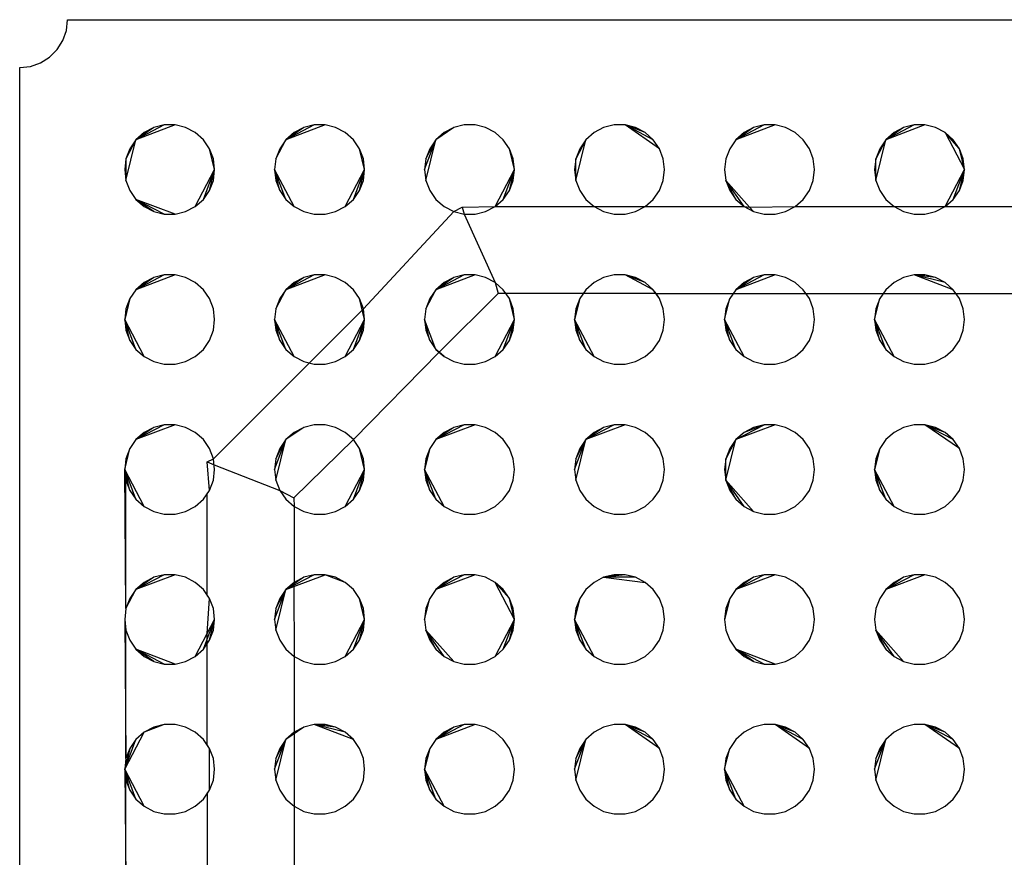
# Model space of a CAD drawing. Extents: x -270 to 272, y -152 to 146.
# Tile 30 of 256: x 58.08 to 64.64, y -39.55 to -33.97. Entities that reach past the tile are written whole.
import ezdxf

# ---------------------------------------------------------------- set-up
doc = ezdxf.new("R2010")
doc.units = 0
doc.layers.get('0').update_dxf_attribs({"linetype": 'CONTINUOUS'})

msp = doc.modelspace()

# ---------------------------------------------------------------- linework, layer by layer
for p, q in [((58.3888, -34.0361), (58.3968, -33.9651)), ((58.3968, -33.9651), (80.7582, -33.9651)), ((58.3652, -34.1036), (58.3888, -34.0361)), ((58.3271, -34.1641), (58.3652, -34.1036)), ((58.2766, -34.2147), (58.3271, -34.1641)), ((58.1486, -34.2763), (58.216, -34.2527)), ((58.216, -34.2527), (58.2766, -34.2147)), ((58.0775, -34.2843), (58.1486, -34.2763)), ((58.0775, -56.6458), (58.0775, -34.2843)), ((59.1137, -34.6672), (58.853, -34.7661)), ((59.0414, -34.6672), (58.853, -34.7661)), ((58.9711, -34.6846), (58.853, -34.7661)), ((58.9071, -34.7182), (58.853, -34.7661)), ((58.9711, -34.6846), (58.9071, -34.7182)), ((59.0414, -34.6672), (58.9711, -34.6846)), ((59.1137, -34.6672), (59.0414, -34.6672)), ((59.1839, -34.6846), (59.1137, -34.6672)), ((59.2479, -34.7182), (59.1839, -34.6846)), ((59.3021, -34.7661), (59.2479, -34.7182)), ((60.1137, -34.6672), (59.853, -34.7661)), ((60.0414, -34.6672), (59.853, -34.7661)), ((59.9711, -34.6846), (59.853, -34.7661)), ((59.9071, -34.7182), (59.853, -34.7661)), ((59.9711, -34.6846), (59.9071, -34.7182)), ((60.0414, -34.6672), (59.9711, -34.6846)), ((60.1137, -34.6672), (60.0414, -34.6672)), ((60.1839, -34.6846), (60.1137, -34.6672)), ((60.2479, -34.7182), (60.1839, -34.6846)), ((60.3021, -34.7661), (60.2479, -34.7182)), ((60.9711, -34.6846), (60.853, -34.7661)), ((60.9071, -34.7182), (60.853, -34.7661)), ((60.9711, -34.6846), (60.9071, -34.7182)), ((61.0414, -34.6672), (60.9711, -34.6846)), ((61.1137, -34.6672), (61.0414, -34.6672)), ((61.1839, -34.6846), (61.1137, -34.6672)), ((61.2479, -34.7182), (61.1839, -34.6846)), ((61.3021, -34.7661), (61.2479, -34.7182)), ((61.9071, -34.7182), (61.853, -34.7661)), ((61.9711, -34.6846), (61.9071, -34.7182)), ((62.0414, -34.6672), (61.9711, -34.6846)), ((62.1137, -34.6672), (62.0414, -34.6672)), ((62.1839, -34.6846), (62.1137, -34.6672)), ((62.3431, -34.8256), (62.1137, -34.6672)), ((62.2479, -34.7182), (62.1137, -34.6672)), ((62.3021, -34.7661), (62.1137, -34.6672)), ((62.2479, -34.7182), (62.1839, -34.6846)), ((62.3021, -34.7661), (62.2479, -34.7182)), ((63.1137, -34.6672), (62.853, -34.7661)), ((63.0414, -34.6672), (62.853, -34.7661)), ((62.9711, -34.6846), (62.853, -34.7661)), ((62.9071, -34.7182), (62.853, -34.7661)), ((62.9711, -34.6846), (62.9071, -34.7182)), ((63.0414, -34.6672), (62.9711, -34.6846)), ((63.1137, -34.6672), (63.0414, -34.6672)), ((63.1839, -34.6846), (63.1137, -34.6672)), ((63.2479, -34.7182), (63.1839, -34.6846)), ((63.3021, -34.7661), (63.2479, -34.7182)), ((64.1137, -34.6672), (63.853, -34.7661)), ((64.0414, -34.6672), (63.853, -34.7661)), ((63.9711, -34.6846), (63.853, -34.7661)), ((63.9071, -34.7182), (63.853, -34.7661)), ((63.9711, -34.6846), (63.9071, -34.7182)), ((64.0414, -34.6672), (63.9711, -34.6846)), ((64.1137, -34.6672), (64.0414, -34.6672)), ((64.1839, -34.6846), (64.1137, -34.6672)), ((64.2479, -34.7182), (64.1839, -34.6846)), ((64.3021, -34.7661), (64.2479, -34.7182)), ((64.2479, -34.7182), (64.3775, -34.9651)), ((64.3431, -34.8256), (64.2479, -34.7182)), ((58.7862, -35.0368), (58.853, -34.7661)), ((58.853, -34.7661), (58.7862, -34.8933)), ((58.853, -34.7661), (58.8119, -34.8256)), ((59.3431, -34.8256), (59.3021, -34.7661)), ((59.7862, -34.8933), (59.853, -34.7661)), ((59.853, -34.7661), (59.8119, -34.8256)), ((60.3431, -34.8256), (60.3021, -34.7661)), ((60.7775, -34.9651), (60.853, -34.7661)), ((60.7862, -35.0368), (60.853, -34.7661)), ((60.7862, -34.8933), (60.853, -34.7661)), ((60.853, -34.7661), (60.8119, -34.8256)), ((61.3431, -34.8256), (61.3021, -34.7661)), ((61.7862, -35.0368), (61.853, -34.7661)), ((61.853, -34.7661), (61.7862, -34.8933)), ((61.853, -34.7661), (61.8119, -34.8256)), ((62.3431, -34.8256), (62.3021, -34.7661)), ((62.853, -34.7661), (62.8119, -34.8256)), ((63.3431, -34.8256), (63.3021, -34.7661)), ((63.7862, -35.0368), (63.853, -34.7661)), ((63.853, -34.7661), (63.7862, -34.8933)), ((63.853, -34.7661), (63.8119, -34.8256)), ((64.3431, -34.8256), (64.3021, -34.7661)), ((58.8119, -34.8256), (58.7862, -34.8933)), ((59.3688, -34.8933), (59.3431, -34.8256)), ((59.3775, -34.9651), (59.3431, -34.8256)), ((59.8119, -34.8256), (59.7862, -34.8933)), ((60.3688, -34.8933), (60.3431, -34.8256)), ((60.3775, -34.9651), (60.3431, -34.8256)), ((60.8119, -34.8256), (60.7862, -34.8933)), ((61.3688, -34.8933), (61.3431, -34.8256)), ((61.3775, -34.9651), (61.3431, -34.8256)), ((61.8119, -34.8256), (61.7862, -34.8933)), ((62.3688, -34.8933), (62.3431, -34.8256)), ((62.8119, -34.8256), (62.7862, -34.8933)), ((63.3688, -34.8933), (63.3431, -34.8256)), ((63.8119, -34.8256), (63.7862, -34.8933)), ((64.3688, -34.8933), (64.3431, -34.8256)), ((64.3775, -34.9651), (64.3431, -34.8256)), ((58.7862, -34.8933), (58.7775, -34.9651)), ((58.7862, -34.8933), (58.7862, -35.0368)), ((59.3775, -34.9651), (59.3688, -34.8933)), ((59.7862, -34.8933), (59.7775, -34.9651)), ((60.3775, -34.9651), (60.3688, -34.8933)), ((60.7862, -34.8933), (60.7775, -34.9651)), ((61.3775, -34.9651), (61.3688, -34.8933)), ((61.7862, -34.8933), (61.7775, -34.9651)), ((61.7862, -35.0368), (61.7862, -34.8933)), ((62.3775, -34.9651), (62.3688, -34.8933)), ((62.7862, -34.8933), (62.7775, -34.9651)), ((63.3775, -34.9651), (63.3688, -34.8933)), ((63.7862, -34.8933), (63.7775, -34.9651)), ((63.7862, -35.0368), (63.7862, -34.8933)), ((64.3775, -34.9651), (64.3688, -34.8933)), ((58.7775, -34.9651), (58.7862, -35.0368)), ((59.2479, -35.2119), (59.3775, -34.9651)), ((59.3021, -35.164), (59.3775, -34.9651)), ((59.3431, -35.1045), (59.3775, -34.9651)), ((59.3688, -35.0368), (59.3775, -34.9651)), ((59.7775, -34.9651), (59.7862, -35.0368)), ((59.9071, -35.2119), (59.7775, -34.9651)), ((59.853, -35.164), (59.7775, -34.9651)), ((59.8119, -35.1045), (59.7775, -34.9651)), ((60.2479, -35.2119), (60.3775, -34.9651)), ((60.3021, -35.164), (60.3775, -34.9651)), ((60.3431, -35.1045), (60.3775, -34.9651)), ((60.3688, -35.0368), (60.3775, -34.9651)), ((60.7775, -34.9651), (60.7862, -35.0368)), ((61.2479, -35.2119), (61.3775, -34.9651)), ((61.3021, -35.164), (61.3775, -34.9651)), ((61.3431, -35.1045), (61.3775, -34.9651)), ((61.3688, -35.0368), (61.3775, -34.9651)), ((61.7775, -34.9651), (61.7862, -35.0368)), ((62.3688, -35.0368), (62.3775, -34.9651)), ((62.7775, -34.9651), (62.7862, -35.0368)), ((63.3688, -35.0368), (63.3775, -34.9651)), ((63.7775, -34.9651), (63.7862, -35.0368)), ((64.2479, -35.2119), (64.3775, -34.9651)), ((64.3021, -35.164), (64.3775, -34.9651)), ((64.3431, -35.1045), (64.3775, -34.9651)), ((64.3688, -35.0368), (64.3775, -34.9651)), ((58.7862, -35.0368), (58.8119, -35.1045)), ((59.3431, -35.1045), (59.3688, -35.0368)), ((59.7862, -35.0368), (59.8119, -35.1045)), ((60.3431, -35.1045), (60.3688, -35.0368)), ((60.7862, -35.0368), (60.8119, -35.1045)), ((61.3431, -35.1045), (61.3688, -35.0368)), ((61.7862, -35.0368), (61.8119, -35.1045)), ((62.3431, -35.1045), (62.3688, -35.0368)), ((62.7862, -35.0368), (62.8119, -35.1045)), ((62.9441, -35.2151), (62.7862, -35.0368)), ((62.9071, -35.2119), (62.7862, -35.0368)), ((62.853, -35.164), (62.7862, -35.0368)), ((63.3431, -35.1045), (63.3688, -35.0368)), ((63.7862, -35.0368), (63.8119, -35.1045)), ((64.3431, -35.1045), (64.3688, -35.0368)), ((58.8119, -35.1045), (58.853, -35.164)), ((59.3021, -35.164), (59.3431, -35.1045)), ((59.8119, -35.1045), (59.853, -35.164)), ((60.3021, -35.164), (60.3431, -35.1045)), ((60.8119, -35.1045), (60.853, -35.164)), ((61.3021, -35.164), (61.3431, -35.1045)), ((61.8119, -35.1045), (61.853, -35.164)), ((62.3021, -35.164), (62.3431, -35.1045)), ((62.8119, -35.1045), (62.853, -35.164)), ((63.3021, -35.164), (63.3431, -35.1045)), ((63.8119, -35.1045), (63.853, -35.164)), ((64.3021, -35.164), (64.3431, -35.1045)), ((58.853, -35.164), (58.9071, -35.2119)), ((59.1137, -35.2629), (58.853, -35.164)), ((59.0414, -35.2629), (58.853, -35.164)), ((58.9711, -35.2456), (58.853, -35.164)), ((59.2479, -35.2119), (59.3021, -35.164)), ((59.853, -35.164), (59.9071, -35.2119)), ((60.2479, -35.2119), (60.3021, -35.164)), ((60.853, -35.164), (60.9071, -35.2119)), ((61.2479, -35.2119), (61.3021, -35.164)), ((61.853, -35.164), (61.9071, -35.2119)), ((62.2479, -35.2119), (62.3021, -35.164)), ((62.853, -35.164), (62.9071, -35.2119)), ((63.2479, -35.2119), (63.3021, -35.164)), ((63.853, -35.164), (63.9071, -35.2119)), ((64.2479, -35.2119), (64.3021, -35.164)), ((58.9071, -35.2119), (58.9711, -35.2456)), ((58.9711, -35.2456), (59.0414, -35.2629)), ((59.1137, -35.2629), (59.1839, -35.2456)), ((59.1839, -35.2456), (59.2479, -35.2119)), ((59.9071, -35.2119), (59.9711, -35.2456)), ((59.9711, -35.2456), (60.0414, -35.2629)), ((60.1137, -35.2629), (60.1839, -35.2456)), ((60.1839, -35.2456), (60.2479, -35.2119)), ((60.3688, -35.8933), (60.9711, -35.2456)), ((60.9071, -35.2119), (60.9711, -35.2456)), ((60.9711, -35.2456), (61.0275, -35.2151)), ((60.9711, -35.2456), (61.0414, -35.2629)), ((61.0275, -35.2151), (61.2479, -35.2119)), ((61.0275, -35.2151), (61.0414, -35.2629)), ((61.1137, -35.2629), (61.1839, -35.2456)), ((61.1839, -35.2456), (61.2479, -35.2119)), ((61.2479, -35.2119), (61.9071, -35.2119)), ((61.9071, -35.2119), (61.9711, -35.2456)), ((61.9071, -35.2119), (62.2479, -35.2119)), ((61.9711, -35.2456), (62.0414, -35.2629)), ((62.1137, -35.2629), (62.1839, -35.2456)), ((62.1839, -35.2456), (62.2479, -35.2119)), ((62.2479, -35.2119), (62.9071, -35.2119)), ((62.9071, -35.2119), (62.9711, -35.2456)), ((62.9071, -35.2119), (62.9441, -35.2151)), ((62.9441, -35.2151), (63.2479, -35.2119)), ((62.9711, -35.2456), (62.9441, -35.2151)), ((62.9711, -35.2456), (63.0414, -35.2629)), ((63.1137, -35.2629), (63.1839, -35.2456)), ((63.1839, -35.2456), (63.2479, -35.2119)), ((63.2479, -35.2119), (63.9071, -35.2119)), ((63.9071, -35.2119), (63.9711, -35.2456)), ((63.9071, -35.2119), (64.2479, -35.2119)), ((63.9711, -35.2456), (64.0414, -35.2629)), ((64.1137, -35.2629), (64.1839, -35.2456)), ((64.1839, -35.2456), (64.2479, -35.2119)), ((64.2479, -35.2119), (64.9071, -35.2119)), ((59.0414, -35.2629), (59.1137, -35.2629)), ((60.0414, -35.2629), (60.1137, -35.2629)), ((61.0414, -35.2629), (61.1137, -35.2629)), ((61.0414, -35.2629), (61.2479, -35.7182)), ((62.0414, -35.2629), (62.1137, -35.2629)), ((63.0414, -35.2629), (63.1137, -35.2629)), ((64.0414, -35.2629), (64.1137, -35.2629)), ((59.1137, -35.6672), (58.853, -35.7661)), ((59.0414, -35.6672), (58.853, -35.7661)), ((58.9711, -35.6846), (58.853, -35.7661)), ((58.9711, -35.6846), (58.9071, -35.7182)), ((59.0414, -35.6672), (58.9711, -35.6846)), ((59.1137, -35.6672), (59.0414, -35.6672)), ((59.1839, -35.6846), (59.1137, -35.6672)), ((59.2479, -35.7182), (59.1839, -35.6846)), ((60.1137, -35.6672), (59.853, -35.7661)), ((60.0414, -35.6672), (59.853, -35.7661)), ((59.9711, -35.6846), (59.853, -35.7661)), ((59.9711, -35.6846), (59.9071, -35.7182)), ((60.0414, -35.6672), (59.9711, -35.6846)), ((60.1137, -35.6672), (60.0414, -35.6672)), ((60.1839, -35.6846), (60.1137, -35.6672)), ((60.2479, -35.7182), (60.1839, -35.6846)), ((61.1137, -35.6672), (60.853, -35.7661)), ((61.0414, -35.6672), (60.853, -35.7661)), ((60.9711, -35.6846), (60.853, -35.7661)), ((60.9711, -35.6846), (60.9071, -35.7182)), ((61.0414, -35.6672), (60.9711, -35.6846)), ((61.1137, -35.6672), (61.0414, -35.6672)), ((61.1839, -35.6846), (61.1137, -35.6672)), ((61.2479, -35.7182), (61.1839, -35.6846)), ((61.9711, -35.6846), (61.9071, -35.7182)), ((62.0414, -35.6672), (61.9711, -35.6846)), ((62.1137, -35.6672), (62.0414, -35.6672)), ((62.1839, -35.6846), (62.1137, -35.6672)), ((62.2479, -35.7182), (62.1137, -35.6672)), ((62.3021, -35.7661), (62.1137, -35.6672)), ((62.2479, -35.7182), (62.1839, -35.6846)), ((63.1137, -35.6672), (62.853, -35.7661)), ((63.0414, -35.6672), (62.853, -35.7661)), ((62.9711, -35.6846), (62.853, -35.7661)), ((62.9711, -35.6846), (62.9071, -35.7182)), ((63.0414, -35.6672), (62.9711, -35.6846)), ((63.1137, -35.6672), (63.0414, -35.6672)), ((63.1839, -35.6846), (63.1137, -35.6672)), ((63.2479, -35.7182), (63.1839, -35.6846)), ((63.9711, -35.6846), (63.9071, -35.7182)), ((64.0414, -35.6672), (63.9711, -35.6846)), ((64.1137, -35.6672), (64.0414, -35.6672)), ((64.3021, -35.7661), (64.0414, -35.6672)), ((64.1839, -35.6846), (64.0414, -35.6672)), ((64.2479, -35.7182), (64.0414, -35.6672)), ((64.1839, -35.6846), (64.1137, -35.6672)), ((64.2479, -35.7182), (64.1839, -35.6846)), ((58.853, -35.7661), (58.8119, -35.8256)), ((58.9071, -35.7182), (58.853, -35.7661)), ((59.3021, -35.7661), (59.2479, -35.7182)), ((59.3431, -35.8256), (59.3021, -35.7661)), ((59.7862, -35.8933), (59.853, -35.7661)), ((59.853, -35.7661), (59.8119, -35.8256)), ((59.9071, -35.7182), (59.853, -35.7661)), ((60.3021, -35.7661), (60.2479, -35.7182)), ((60.3431, -35.8256), (60.3021, -35.7661)), ((60.7862, -35.8933), (60.853, -35.7661)), ((60.853, -35.7661), (60.8119, -35.8256)), ((60.9071, -35.7182), (60.853, -35.7661)), ((61.3021, -35.7661), (61.2479, -35.7182)), ((61.2479, -35.7182), (61.2667, -35.7924)), ((61.3431, -35.8256), (61.3021, -35.7661)), ((61.853, -35.7661), (61.8119, -35.8256)), ((61.9071, -35.7182), (61.853, -35.7661)), ((62.3021, -35.7661), (62.2479, -35.7182)), ((62.3431, -35.8256), (62.3021, -35.7661)), ((62.3202, -35.7924), (62.3021, -35.7661)), ((62.853, -35.7661), (62.8119, -35.8256)), ((62.9071, -35.7182), (62.853, -35.7661)), ((63.3021, -35.7661), (63.2479, -35.7182)), ((63.3431, -35.8256), (63.3021, -35.7661)), ((63.853, -35.7661), (63.8119, -35.8256)), ((63.9071, -35.7182), (63.853, -35.7661)), ((64.3021, -35.7661), (64.2479, -35.7182)), ((64.3431, -35.8256), (64.3021, -35.7661)), ((58.8119, -35.8256), (58.7775, -35.9651)), ((58.8119, -35.8256), (58.7862, -35.8933)), ((59.3688, -35.8933), (59.3431, -35.8256)), ((59.8119, -35.8256), (59.7862, -35.8933)), ((60.3688, -35.8933), (60.3431, -35.8256)), ((60.3775, -35.9651), (60.3431, -35.8256)), ((60.8119, -35.8256), (60.7862, -35.8933)), ((61.2667, -35.7924), (60.8753, -36.1838)), ((62.3202, -35.7924), (61.2667, -35.7924)), ((61.3688, -35.8933), (61.3431, -35.8256)), ((61.3775, -35.9651), (61.3431, -35.8256)), ((61.8119, -35.8256), (61.7775, -35.9651)), ((61.8119, -35.8256), (61.7862, -35.8933)), ((62.3431, -35.8256), (62.3202, -35.7924)), ((62.3202, -35.7924), (65.8348, -35.7924)), ((62.3688, -35.8933), (62.3431, -35.8256)), ((62.7775, -35.9651), (62.8119, -35.8256)), ((62.8119, -35.8256), (62.7862, -35.8933)), ((63.3688, -35.8933), (63.3431, -35.8256)), ((63.7775, -35.9651), (63.8119, -35.8256)), ((63.8119, -35.8256), (63.7862, -35.8933)), ((64.3688, -35.8933), (64.3431, -35.8256)), ((58.7862, -35.8933), (58.7775, -35.9651)), ((59.3775, -35.9651), (59.3688, -35.8933)), ((59.3688, -36.8933), (60.3688, -35.8933)), ((59.7862, -35.8933), (59.7775, -35.9651)), ((60.3775, -35.9651), (60.3688, -35.8933)), ((60.7862, -35.8933), (60.7775, -35.9651)), ((61.3775, -35.9651), (61.3688, -35.8933)), ((61.7862, -35.8933), (61.7775, -35.9651)), ((62.3775, -35.9651), (62.3688, -35.8933)), ((62.7862, -35.8933), (62.7775, -35.9651)), ((63.3775, -35.9651), (63.3688, -35.8933)), ((63.7862, -35.8933), (63.7775, -35.9651)), ((64.3775, -35.9651), (64.3688, -35.8933)), ((58.7775, -35.9651), (58.7862, -36.0368)), ((58.9071, -36.2119), (58.7775, -35.9651)), ((58.853, -36.164), (58.7775, -35.9651)), ((58.8119, -36.1045), (58.7775, -35.9651)), ((59.3688, -36.0368), (59.3775, -35.9651)), ((59.7775, -35.9651), (59.7862, -36.0368)), ((59.9071, -36.2119), (59.7775, -35.9651)), ((59.853, -36.164), (59.7775, -35.9651)), ((59.8119, -36.1045), (59.7775, -35.9651)), ((60.2479, -36.2119), (60.3775, -35.9651)), ((60.3021, -36.164), (60.3775, -35.9651)), ((60.3431, -36.1045), (60.3775, -35.9651)), ((60.3688, -36.0368), (60.3775, -35.9651)), ((60.7775, -35.9651), (60.7862, -36.0368)), ((60.853, -36.164), (60.7775, -35.9651)), ((60.8119, -36.1045), (60.7775, -35.9651)), ((61.2479, -36.2119), (61.3775, -35.9651)), ((61.3021, -36.164), (61.3775, -35.9651)), ((61.3431, -36.1045), (61.3775, -35.9651)), ((61.3688, -36.0368), (61.3775, -35.9651)), ((61.7775, -35.9651), (61.7862, -36.0368)), ((61.9071, -36.2119), (61.7775, -35.9651)), ((61.853, -36.164), (61.7775, -35.9651)), ((61.8119, -36.1045), (61.7775, -35.9651)), ((62.3688, -36.0368), (62.3775, -35.9651)), ((62.7775, -35.9651), (62.7862, -36.0368)), ((62.9071, -36.2119), (62.7775, -35.9651)), ((62.853, -36.164), (62.7775, -35.9651)), ((62.8119, -36.1045), (62.7775, -35.9651)), ((63.3688, -36.0368), (63.3775, -35.9651)), ((63.7775, -35.9651), (63.7862, -36.0368)), ((63.9071, -36.2119), (63.7775, -35.9651)), ((63.853, -36.164), (63.7775, -35.9651)), ((63.8119, -36.1045), (63.7775, -35.9651)), ((64.3688, -36.0368), (64.3775, -35.9651)), ((58.7862, -36.0368), (58.8119, -36.1045)), ((59.3431, -36.1045), (59.3688, -36.0368)), ((59.7862, -36.0368), (59.8119, -36.1045)), ((60.3431, -36.1045), (60.3688, -36.0368)), ((60.7862, -36.0368), (60.8119, -36.1045)), ((61.3431, -36.1045), (61.3688, -36.0368)), ((61.7862, -36.0368), (61.8119, -36.1045)), ((62.3431, -36.1045), (62.3688, -36.0368)), ((62.7862, -36.0368), (62.8119, -36.1045)), ((63.3431, -36.1045), (63.3688, -36.0368)), ((63.7862, -36.0368), (63.8119, -36.1045)), ((64.3431, -36.1045), (64.3688, -36.0368)), ((58.8119, -36.1045), (58.853, -36.164)), ((59.3021, -36.164), (59.3431, -36.1045)), ((59.8119, -36.1045), (59.853, -36.164)), ((60.3021, -36.164), (60.3431, -36.1045)), ((60.8119, -36.1045), (60.853, -36.164)), ((61.3021, -36.164), (61.3431, -36.1045)), ((61.8119, -36.1045), (61.853, -36.164)), ((62.3021, -36.164), (62.3431, -36.1045)), ((62.8119, -36.1045), (62.853, -36.164)), ((63.3021, -36.164), (63.3431, -36.1045)), ((63.8119, -36.1045), (63.853, -36.164)), ((64.3021, -36.164), (64.3431, -36.1045)), ((58.853, -36.164), (58.9071, -36.2119)), ((59.2479, -36.2119), (59.3021, -36.164)), ((59.853, -36.164), (59.9071, -36.2119)), ((60.2479, -36.2119), (60.3021, -36.164)), ((60.853, -36.164), (60.9071, -36.2119)), ((60.8753, -36.1838), (60.853, -36.164)), ((61.2479, -36.2119), (61.3021, -36.164)), ((61.853, -36.164), (61.9071, -36.2119)), ((62.2479, -36.2119), (62.3021, -36.164)), ((62.853, -36.164), (62.9071, -36.2119)), ((63.2479, -36.2119), (63.3021, -36.164)), ((63.853, -36.164), (63.9071, -36.2119)), ((64.2479, -36.2119), (64.3021, -36.164)), ((58.9071, -36.2119), (58.9711, -36.2456)), ((59.1839, -36.2456), (59.2479, -36.2119)), ((59.9071, -36.2119), (59.9711, -36.2456)), ((60.1839, -36.2456), (60.2479, -36.2119)), ((60.8753, -36.1838), (60.3021, -36.7661)), ((60.9071, -36.2119), (60.8753, -36.1838)), ((60.9071, -36.2119), (60.9711, -36.2456)), ((61.1839, -36.2456), (61.2479, -36.2119)), ((61.9071, -36.2119), (61.9711, -36.2456)), ((62.1839, -36.2456), (62.2479, -36.2119)), ((62.9071, -36.2119), (62.9711, -36.2456)), ((63.1839, -36.2456), (63.2479, -36.2119)), ((63.9071, -36.2119), (63.9711, -36.2456)), ((64.1839, -36.2456), (64.2479, -36.2119)), ((58.9711, -36.2456), (59.0414, -36.2629)), ((59.0414, -36.2629), (59.1137, -36.2629)), ((59.1137, -36.2629), (59.1839, -36.2456)), ((59.9711, -36.2456), (60.0414, -36.2629)), ((60.0414, -36.2629), (60.1137, -36.2629)), ((60.1137, -36.2629), (60.1839, -36.2456)), ((60.9711, -36.2456), (61.0414, -36.2629)), ((61.0414, -36.2629), (61.1137, -36.2629)), ((61.1137, -36.2629), (61.1839, -36.2456)), ((61.9711, -36.2456), (62.0414, -36.2629)), ((62.0414, -36.2629), (62.1137, -36.2629)), ((62.1137, -36.2629), (62.1839, -36.2456)), ((62.9711, -36.2456), (63.0414, -36.2629)), ((63.0414, -36.2629), (63.1137, -36.2629)), ((63.1137, -36.2629), (63.1839, -36.2456)), ((63.9711, -36.2456), (64.0414, -36.2629)), ((64.0414, -36.2629), (64.1137, -36.2629)), ((64.1137, -36.2629), (64.1839, -36.2456)), ((59.1137, -36.6672), (58.853, -36.7661)), ((59.0414, -36.6672), (58.853, -36.7661)), ((58.9711, -36.6846), (58.853, -36.7661)), ((58.9711, -36.6846), (58.9071, -36.7182)), ((59.0414, -36.6672), (58.9711, -36.6846)), ((59.1137, -36.6672), (59.0414, -36.6672)), ((59.1839, -36.6846), (59.1137, -36.6672)), ((59.2479, -36.7182), (59.1839, -36.6846)), ((59.9711, -36.6846), (59.853, -36.7661)), ((59.9711, -36.6846), (59.9071, -36.7182)), ((60.0414, -36.6672), (59.9711, -36.6846)), ((60.1137, -36.6672), (60.0414, -36.6672)), ((60.1839, -36.6846), (60.1137, -36.6672)), ((60.2479, -36.7182), (60.1839, -36.6846)), ((61.1137, -36.6672), (60.853, -36.7661)), ((61.0414, -36.6672), (60.853, -36.7661)), ((60.9711, -36.6846), (60.853, -36.7661)), ((60.9711, -36.6846), (60.9071, -36.7182)), ((61.0414, -36.6672), (60.9711, -36.6846)), ((61.1137, -36.6672), (61.0414, -36.6672)), ((61.1839, -36.6846), (61.1137, -36.6672)), ((61.2479, -36.7182), (61.1839, -36.6846)), ((62.1137, -36.6672), (61.853, -36.7661)), ((62.0414, -36.6672), (61.853, -36.7661)), ((61.9711, -36.6846), (61.853, -36.7661)), ((61.9711, -36.6846), (61.9071, -36.7182)), ((62.0414, -36.6672), (61.9711, -36.6846)), ((62.1137, -36.6672), (62.0414, -36.6672)), ((62.1839, -36.6846), (62.1137, -36.6672)), ((62.2479, -36.7182), (62.1839, -36.6846)), ((63.1137, -36.6672), (62.853, -36.7661)), ((62.853, -36.7661), (63.0414, -36.6672)), ((63.0414, -36.6672), (62.9071, -36.7182)), ((62.9711, -36.6846), (62.9071, -36.7182)), ((63.0414, -36.6672), (62.9711, -36.6846)), ((63.1137, -36.6672), (63.0414, -36.6672)), ((63.1839, -36.6846), (63.1137, -36.6672)), ((63.2479, -36.7182), (63.1839, -36.6846)), ((63.9711, -36.6846), (63.9071, -36.7182)), ((64.0414, -36.6672), (63.9711, -36.6846)), ((64.1137, -36.6672), (64.0414, -36.6672)), ((64.1839, -36.6846), (64.1137, -36.6672)), ((64.3431, -36.8256), (64.1137, -36.6672)), ((64.2479, -36.7182), (64.1137, -36.6672)), ((64.3021, -36.7661), (64.1137, -36.6672)), ((64.2479, -36.7182), (64.1839, -36.6846)), ((58.9071, -36.7182), (58.853, -36.7661)), ((59.3021, -36.7661), (59.2479, -36.7182)), ((59.9071, -36.7182), (59.853, -36.7661)), ((60.3021, -36.7661), (60.2479, -36.7182)), ((60.9071, -36.7182), (60.853, -36.7661)), ((61.3021, -36.7661), (61.2479, -36.7182)), ((61.9071, -36.7182), (61.853, -36.7661)), ((62.3021, -36.7661), (62.2479, -36.7182)), ((62.9071, -36.7182), (62.853, -36.7661)), ((63.3021, -36.7661), (63.2479, -36.7182)), ((63.9071, -36.7182), (63.853, -36.7661)), ((64.3021, -36.7661), (64.2479, -36.7182)), ((58.7775, -36.9651), (58.8119, -36.8256)), ((58.8119, -36.8256), (58.7862, -36.8933)), ((58.853, -36.7661), (58.8119, -36.8256)), ((59.3431, -36.8256), (59.3021, -36.7661)), ((59.3688, -36.8933), (59.3431, -36.8256)), ((59.7775, -36.9651), (59.853, -36.7661)), ((59.7862, -37.0368), (59.853, -36.7661)), ((59.7862, -36.8933), (59.853, -36.7661)), ((59.8119, -36.8256), (59.7862, -36.8933)), ((59.853, -36.7661), (59.8119, -36.8256)), ((60.3021, -36.7661), (59.9049, -37.1542)), ((60.3431, -36.8256), (60.3021, -36.7661)), ((60.3688, -36.8933), (60.3431, -36.8256)), ((60.3775, -36.9651), (60.3431, -36.8256)), ((60.8119, -36.8256), (60.7775, -36.9651)), ((60.8119, -36.8256), (60.7862, -36.8933)), ((60.853, -36.7661), (60.8119, -36.8256)), ((61.3431, -36.8256), (61.3021, -36.7661)), ((61.3688, -36.8933), (61.3431, -36.8256)), ((61.7775, -36.9651), (61.853, -36.7661)), ((61.7862, -37.0368), (61.853, -36.7661)), ((61.7862, -36.8933), (61.853, -36.7661)), ((61.8119, -36.8256), (61.7862, -36.8933)), ((61.853, -36.7661), (61.8119, -36.8256)), ((62.3431, -36.8256), (62.3021, -36.7661)), ((62.3688, -36.8933), (62.3431, -36.8256)), ((62.7862, -37.0368), (62.853, -36.7661)), ((62.853, -36.7661), (62.7862, -36.8933)), ((62.8119, -36.8256), (62.7862, -36.8933)), ((62.853, -36.7661), (62.8119, -36.8256)), ((63.3431, -36.8256), (63.3021, -36.7661)), ((63.3688, -36.8933), (63.3431, -36.8256)), ((63.8119, -36.8256), (63.7775, -36.9651)), ((63.8119, -36.8256), (63.7862, -36.8933)), ((63.853, -36.7661), (63.8119, -36.8256)), ((64.3431, -36.8256), (64.3021, -36.7661)), ((64.3688, -36.8933), (64.3431, -36.8256)), ((58.7862, -36.8933), (58.7775, -36.9651)), ((59.3275, -36.9151), (59.3688, -36.8933)), ((59.3775, -36.9651), (59.3688, -36.8933)), ((59.7862, -36.8933), (59.7775, -36.9651)), ((60.3775, -36.9651), (60.3688, -36.8933)), ((60.7862, -36.8933), (60.7775, -36.9651)), ((61.3775, -36.9651), (61.3688, -36.8933)), ((61.7862, -36.8933), (61.7775, -36.9651)), ((62.3775, -36.9651), (62.3688, -36.8933)), ((62.7862, -36.8933), (62.7775, -36.9651)), ((62.7862, -37.0368), (62.7862, -36.8933)), ((63.3775, -36.9651), (63.3688, -36.8933)), ((63.7862, -36.8933), (63.7775, -36.9651)), ((64.3775, -36.9651), (64.3688, -36.8933)), ((59.3275, -36.9151), (59.3738, -36.9342)), ((59.3431, -37.1045), (59.3275, -36.9151)), ((59.3738, -36.9342), (59.8119, -37.1045)), ((58.7775, -36.9651), (58.7862, -37.0368)), ((58.9071, -37.2119), (58.7775, -36.9651)), ((58.7862, -37.8933), (58.7775, -36.9651)), ((58.853, -37.164), (58.7775, -36.9651)), ((58.8119, -37.1045), (58.7775, -36.9651)), ((59.3688, -37.0368), (59.3775, -36.9651)), ((59.7775, -36.9651), (59.7862, -37.0368)), ((60.2479, -37.2119), (60.3775, -36.9651)), ((60.3021, -37.164), (60.3775, -36.9651)), ((60.3431, -37.1045), (60.3775, -36.9651)), ((60.3688, -37.0368), (60.3775, -36.9651)), ((60.7775, -36.9651), (60.7862, -37.0368)), ((60.9071, -37.2119), (60.7775, -36.9651)), ((60.853, -37.164), (60.7775, -36.9651)), ((60.8119, -37.1045), (60.7775, -36.9651)), ((61.3688, -37.0368), (61.3775, -36.9651)), ((61.7775, -36.9651), (61.7862, -37.0368)), ((62.3688, -37.0368), (62.3775, -36.9651)), ((62.7775, -36.9651), (62.7862, -37.0368)), ((63.3688, -37.0368), (63.3775, -36.9651)), ((63.7775, -36.9651), (63.7862, -37.0368)), ((63.9071, -37.2119), (63.7775, -36.9651)), ((63.853, -37.164), (63.7775, -36.9651)), ((63.8119, -37.1045), (63.7775, -36.9651)), ((64.3688, -37.0368), (64.3775, -36.9651)), ((58.7862, -37.0368), (58.8119, -37.1045)), ((58.7862, -37.8933), (58.7862, -37.0368)), ((59.3431, -37.1045), (59.3688, -37.0368)), ((59.7862, -37.0368), (59.8119, -37.1045)), ((60.3431, -37.1045), (60.3688, -37.0368)), ((60.7862, -37.0368), (60.8119, -37.1045)), ((61.3431, -37.1045), (61.3688, -37.0368)), ((61.7862, -37.0368), (61.8119, -37.1045)), ((62.3431, -37.1045), (62.3688, -37.0368)), ((62.7862, -37.0368), (62.8119, -37.1045)), ((62.9711, -37.2456), (62.7862, -37.0368)), ((62.9071, -37.2119), (62.7862, -37.0368)), ((62.853, -37.164), (62.7862, -37.0368)), ((63.3431, -37.1045), (63.3688, -37.0368)), ((63.7862, -37.0368), (63.8119, -37.1045)), ((64.3431, -37.1045), (64.3688, -37.0368)), ((58.8119, -37.1045), (58.853, -37.164)), ((59.3021, -37.164), (59.3431, -37.1045)), ((59.3275, -37.1271), (59.3431, -37.1045)), ((59.3275, -37.803), (59.3275, -37.1271)), ((59.8119, -37.1045), (59.853, -37.164)), ((59.8119, -37.1045), (59.9049, -37.1542)), ((59.9049, -37.1542), (59.9071, -37.2119)), ((60.3021, -37.164), (60.3431, -37.1045)), ((60.8119, -37.1045), (60.853, -37.164)), ((61.3021, -37.164), (61.3431, -37.1045)), ((61.8119, -37.1045), (61.853, -37.164)), ((62.3021, -37.164), (62.3431, -37.1045)), ((62.8119, -37.1045), (62.853, -37.164)), ((63.3021, -37.164), (63.3431, -37.1045)), ((63.8119, -37.1045), (63.853, -37.164)), ((64.3021, -37.164), (64.3431, -37.1045)), ((58.853, -37.164), (58.9071, -37.2119)), ((58.9071, -37.2119), (58.9711, -37.2456)), ((59.1839, -37.2456), (59.2479, -37.2119)), ((59.2479, -37.2119), (59.3021, -37.164)), ((59.853, -37.164), (59.9071, -37.2119)), ((59.9071, -37.2119), (59.9711, -37.2456)), ((59.9071, -37.2119), (59.9071, -37.7182)), ((60.1839, -37.2456), (60.2479, -37.2119)), ((60.2479, -37.2119), (60.3021, -37.164)), ((60.853, -37.164), (60.9071, -37.2119)), ((60.9071, -37.2119), (60.9711, -37.2456)), ((61.1839, -37.2456), (61.2479, -37.2119)), ((61.2479, -37.2119), (61.3021, -37.164)), ((61.853, -37.164), (61.9071, -37.2119)), ((61.9071, -37.2119), (61.9711, -37.2456)), ((62.1839, -37.2456), (62.2479, -37.2119)), ((62.2479, -37.2119), (62.3021, -37.164)), ((62.853, -37.164), (62.9071, -37.2119)), ((62.9071, -37.2119), (62.9711, -37.2456)), ((63.1839, -37.2456), (63.2479, -37.2119)), ((63.2479, -37.2119), (63.3021, -37.164)), ((63.853, -37.164), (63.9071, -37.2119)), ((63.9071, -37.2119), (63.9711, -37.2456)), ((64.1839, -37.2456), (64.2479, -37.2119)), ((64.2479, -37.2119), (64.3021, -37.164)), ((58.9711, -37.2456), (59.0414, -37.2629)), ((59.0414, -37.2629), (59.1137, -37.2629)), ((59.1137, -37.2629), (59.1839, -37.2456)), ((59.9711, -37.2456), (60.0414, -37.2629)), ((60.0414, -37.2629), (60.1137, -37.2629)), ((60.1137, -37.2629), (60.1839, -37.2456)), ((60.9711, -37.2456), (61.0414, -37.2629)), ((61.0414, -37.2629), (61.1137, -37.2629)), ((61.1137, -37.2629), (61.1839, -37.2456)), ((61.9711, -37.2456), (62.0414, -37.2629)), ((62.0414, -37.2629), (62.1137, -37.2629)), ((62.1137, -37.2629), (62.1839, -37.2456)), ((62.9711, -37.2456), (63.0414, -37.2629)), ((63.0414, -37.2629), (63.1137, -37.2629)), ((63.1137, -37.2629), (63.1839, -37.2456)), ((63.9711, -37.2456), (64.0414, -37.2629)), ((64.0414, -37.2629), (64.1137, -37.2629)), ((64.1137, -37.2629), (64.1839, -37.2456)), ((59.1137, -37.6672), (58.853, -37.7661)), ((59.0414, -37.6672), (58.853, -37.7661)), ((59.0414, -37.6672), (58.9711, -37.6846)), ((59.1137, -37.6672), (59.0414, -37.6672)), ((59.1839, -37.6846), (59.1137, -37.6672)), ((60.0414, -37.6672), (59.853, -37.7661)), ((59.9049, -37.7464), (60.1137, -37.6672)), ((60.0414, -37.6672), (59.9711, -37.6846)), ((60.1137, -37.6672), (60.0414, -37.6672)), ((60.1839, -37.6846), (60.1137, -37.6672)), ((60.2479, -37.7182), (60.1137, -37.6672)), ((61.1137, -37.6672), (60.853, -37.7661)), ((61.0414, -37.6672), (60.853, -37.7661)), ((61.0414, -37.6672), (60.9711, -37.6846)), ((61.1137, -37.6672), (61.0414, -37.6672)), ((61.1839, -37.6846), (61.1137, -37.6672)), ((62.0414, -37.6672), (61.9711, -37.6846)), ((62.1137, -37.6672), (61.9711, -37.6846)), ((62.1137, -37.6672), (62.0414, -37.6672)), ((62.1839, -37.6846), (62.1137, -37.6672)), ((63.1137, -37.6672), (62.853, -37.7661)), ((63.0414, -37.6672), (62.853, -37.7661)), ((63.0414, -37.6672), (62.9711, -37.6846)), ((63.1137, -37.6672), (63.0414, -37.6672)), ((63.1839, -37.6846), (63.1137, -37.6672)), ((64.1137, -37.6672), (63.853, -37.7661)), ((64.0414, -37.6672), (63.853, -37.7661)), ((64.0414, -37.6672), (63.9711, -37.6846)), ((64.1137, -37.6672), (64.0414, -37.6672)), ((64.1839, -37.6846), (64.1137, -37.6672)), ((58.9711, -37.6846), (58.853, -37.7661)), ((58.9071, -37.7182), (58.853, -37.7661)), ((58.9711, -37.6846), (58.9071, -37.7182)), ((59.2479, -37.7182), (59.1839, -37.6846)), ((59.3021, -37.7661), (59.2479, -37.7182)), ((59.9711, -37.6846), (59.853, -37.7661)), ((59.9071, -37.7182), (59.853, -37.7661)), ((59.853, -37.7661), (59.9049, -37.7464)), ((59.9071, -37.7182), (59.9049, -37.7464)), ((59.9049, -37.7464), (59.9071, -38.2119)), ((59.9711, -37.6846), (59.9071, -37.7182)), ((60.2479, -37.7182), (60.1839, -37.6846)), ((60.3021, -37.7661), (60.2479, -37.7182)), ((60.9711, -37.6846), (60.853, -37.7661)), ((60.9071, -37.7182), (60.853, -37.7661)), ((60.9711, -37.6846), (60.9071, -37.7182)), ((61.2479, -37.7182), (61.1839, -37.6846)), ((61.3021, -37.7661), (61.2479, -37.7182)), ((61.3775, -37.9651), (61.2479, -37.7182)), ((61.3431, -37.8256), (61.2479, -37.7182)), ((61.9071, -37.7182), (61.853, -37.7661)), ((61.9711, -37.6846), (61.9071, -37.7182)), ((61.9711, -37.6846), (62.2479, -37.7182)), ((62.1839, -37.6846), (61.9711, -37.6846)), ((62.2479, -37.7182), (62.1839, -37.6846)), ((62.3021, -37.7661), (62.2479, -37.7182)), ((62.9711, -37.6846), (62.853, -37.7661)), ((62.9071, -37.7182), (62.853, -37.7661)), ((62.9711, -37.6846), (62.9071, -37.7182)), ((63.2479, -37.7182), (63.1839, -37.6846)), ((63.3021, -37.7661), (63.2479, -37.7182)), ((63.9711, -37.6846), (63.853, -37.7661)), ((63.9071, -37.7182), (63.853, -37.7661)), ((63.9711, -37.6846), (63.9071, -37.7182)), ((64.2479, -37.7182), (64.1839, -37.6846)), ((64.3021, -37.7661), (64.2479, -37.7182)), ((58.7862, -37.8933), (58.853, -37.7661)), ((58.853, -37.7661), (58.8119, -37.8256)), ((59.3431, -37.8256), (59.3021, -37.7661)), ((59.3431, -37.8256), (59.3275, -37.803)), ((59.7775, -37.9651), (59.853, -37.7661)), ((59.7862, -38.0368), (59.853, -37.7661)), ((59.7862, -37.8933), (59.853, -37.7661)), ((59.853, -37.7661), (59.8119, -37.8256)), ((60.3431, -37.8256), (60.3021, -37.7661)), ((60.853, -37.7661), (60.8119, -37.8256)), ((61.3431, -37.8256), (61.3021, -37.7661)), ((61.853, -37.7661), (61.8119, -37.8256)), ((62.3431, -37.8256), (62.3021, -37.7661)), ((62.853, -37.7661), (62.8119, -37.8256)), ((63.3431, -37.8256), (63.3021, -37.7661)), ((63.853, -37.7661), (63.8119, -37.8256)), ((64.3431, -37.8256), (64.3021, -37.7661)), ((58.8119, -37.8256), (58.7862, -37.8933)), ((59.3275, -38.0603), (59.3431, -37.8256)), ((59.3688, -37.8933), (59.3431, -37.8256)), ((59.8119, -37.8256), (59.7862, -37.8933)), ((60.3688, -37.8933), (60.3431, -37.8256)), ((60.3775, -37.9651), (60.3431, -37.8256)), ((60.7775, -37.9651), (60.8119, -37.8256)), ((60.8119, -37.8256), (60.7862, -37.8933)), ((61.3688, -37.8933), (61.3431, -37.8256)), ((61.3775, -37.9651), (61.3431, -37.8256)), ((61.8119, -37.8256), (61.7775, -37.9651)), ((61.8119, -37.8256), (61.7862, -37.8933)), ((62.3688, -37.8933), (62.3431, -37.8256)), ((62.8119, -37.8256), (62.7775, -37.9651)), ((62.8119, -37.8256), (62.7862, -37.8933)), ((63.3688, -37.8933), (63.3431, -37.8256)), ((63.8119, -37.8256), (63.7862, -37.8933)), ((64.3688, -37.8933), (64.3431, -37.8256)), ((58.7862, -37.8933), (58.7775, -37.9651)), ((59.3775, -37.9651), (59.3688, -37.8933)), ((59.7862, -37.8933), (59.7775, -37.9651)), ((60.3775, -37.9651), (60.3688, -37.8933)), ((60.7862, -37.8933), (60.7775, -37.9651)), ((61.3775, -37.9651), (61.3688, -37.8933)), ((61.7862, -37.8933), (61.7775, -37.9651)), ((62.3775, -37.9651), (62.3688, -37.8933)), ((62.7862, -37.8933), (62.7775, -37.9651)), ((63.3775, -37.9651), (63.3688, -37.8933)), ((63.7862, -37.8933), (63.7775, -37.9651)), ((64.3775, -37.9651), (64.3688, -37.8933)), ((58.7775, -37.9651), (58.7862, -38.0368)), ((58.7775, -37.9651), (58.7862, -38.8933)), ((59.3021, -38.164), (59.3775, -37.9651)), ((59.3275, -38.0603), (59.3775, -37.9651)), ((59.3431, -38.1045), (59.3775, -37.9651)), ((59.3688, -38.0368), (59.3775, -37.9651)), ((59.7775, -37.9651), (59.7862, -38.0368)), ((60.2479, -38.2119), (60.3775, -37.9651)), ((60.3021, -38.164), (60.3775, -37.9651)), ((60.3431, -38.1045), (60.3775, -37.9651)), ((60.3688, -38.0368), (60.3775, -37.9651)), ((60.7775, -37.9651), (60.7862, -38.0368)), ((61.2479, -38.2119), (61.3775, -37.9651)), ((61.3021, -38.164), (61.3775, -37.9651)), ((61.3431, -38.1045), (61.3775, -37.9651)), ((61.3688, -38.0368), (61.3775, -37.9651)), ((61.7775, -37.9651), (61.7862, -38.0368)), ((61.9071, -38.2119), (61.7775, -37.9651)), ((61.853, -38.164), (61.7775, -37.9651)), ((61.8119, -38.1045), (61.7775, -37.9651)), ((62.3688, -38.0368), (62.3775, -37.9651)), ((62.7775, -37.9651), (62.7862, -38.0368)), ((63.3688, -38.0368), (63.3775, -37.9651)), ((63.7775, -37.9651), (63.7862, -38.0368)), ((64.3688, -38.0368), (64.3775, -37.9651)), ((58.7862, -38.0368), (58.8119, -38.1045)), ((58.7862, -38.8933), (58.7862, -38.0368)), ((59.2479, -38.2119), (59.3275, -38.0603)), ((59.3275, -38.803), (59.3275, -38.0603)), ((59.3431, -38.1045), (59.3688, -38.0368)), ((59.7862, -38.0368), (59.8119, -38.1045)), ((60.3431, -38.1045), (60.3688, -38.0368)), ((60.7862, -38.0368), (60.8119, -38.1045)), ((60.9711, -38.2456), (60.7862, -38.0368)), ((60.9071, -38.2119), (60.7862, -38.0368)), ((60.853, -38.164), (60.7862, -38.0368)), ((61.3431, -38.1045), (61.3688, -38.0368)), ((61.7862, -38.0368), (61.8119, -38.1045)), ((62.3431, -38.1045), (62.3688, -38.0368)), ((62.7862, -38.0368), (62.8119, -38.1045)), ((63.3431, -38.1045), (63.3688, -38.0368)), ((63.7862, -38.0368), (63.8119, -38.1045)), ((63.9711, -38.2456), (63.7862, -38.0368)), ((63.9071, -38.2119), (63.7862, -38.0368)), ((63.853, -38.164), (63.7862, -38.0368)), ((64.3431, -38.1045), (64.3688, -38.0368)), ((58.8119, -38.1045), (58.853, -38.164)), ((59.3021, -38.164), (59.3431, -38.1045)), ((59.8119, -38.1045), (59.853, -38.164)), ((60.3021, -38.164), (60.3431, -38.1045)), ((60.8119, -38.1045), (60.853, -38.164)), ((61.3021, -38.164), (61.3431, -38.1045)), ((61.8119, -38.1045), (61.853, -38.164)), ((62.3021, -38.164), (62.3431, -38.1045)), ((62.8119, -38.1045), (62.853, -38.164)), ((63.3021, -38.164), (63.3431, -38.1045)), ((63.8119, -38.1045), (63.853, -38.164)), ((64.3021, -38.164), (64.3431, -38.1045)), ((58.853, -38.164), (58.9071, -38.2119)), ((59.1137, -38.2629), (58.853, -38.164)), ((59.0414, -38.2629), (58.853, -38.164)), ((58.9711, -38.2456), (58.853, -38.164)), ((59.2479, -38.2119), (59.3021, -38.164)), ((59.853, -38.164), (59.9071, -38.2119)), ((60.2479, -38.2119), (60.3021, -38.164)), ((60.853, -38.164), (60.9071, -38.2119)), ((61.2479, -38.2119), (61.3021, -38.164)), ((61.853, -38.164), (61.9071, -38.2119)), ((62.2479, -38.2119), (62.3021, -38.164)), ((62.853, -38.164), (62.9071, -38.2119)), ((63.1137, -38.2629), (62.853, -38.164)), ((63.0414, -38.2629), (62.853, -38.164)), ((62.9711, -38.2456), (62.853, -38.164)), ((63.2479, -38.2119), (63.3021, -38.164)), ((63.853, -38.164), (63.9071, -38.2119)), ((64.2479, -38.2119), (64.3021, -38.164)), ((58.9071, -38.2119), (58.9711, -38.2456)), ((58.9711, -38.2456), (59.0414, -38.2629)), ((59.0414, -38.2629), (59.1137, -38.2629)), ((59.1137, -38.2629), (59.1839, -38.2456)), ((59.1839, -38.2456), (59.2479, -38.2119)), ((59.9071, -38.2119), (59.9711, -38.2456)), ((59.9071, -38.2119), (59.9071, -38.7182)), ((59.9711, -38.2456), (60.0414, -38.2629)), ((60.0414, -38.2629), (60.1137, -38.2629)), ((60.1137, -38.2629), (60.1839, -38.2456)), ((60.1839, -38.2456), (60.2479, -38.2119)), ((60.9071, -38.2119), (60.9711, -38.2456)), ((60.9711, -38.2456), (61.0414, -38.2629)), ((61.0414, -38.2629), (61.1137, -38.2629)), ((61.1137, -38.2629), (61.1839, -38.2456)), ((61.1839, -38.2456), (61.2479, -38.2119)), ((61.9071, -38.2119), (61.9711, -38.2456)), ((61.9711, -38.2456), (62.0414, -38.2629)), ((62.0414, -38.2629), (62.1137, -38.2629)), ((62.1137, -38.2629), (62.1839, -38.2456)), ((62.1839, -38.2456), (62.2479, -38.2119)), ((62.9071, -38.2119), (62.9711, -38.2456)), ((62.9711, -38.2456), (63.0414, -38.2629)), ((63.0414, -38.2629), (63.1137, -38.2629)), ((63.1137, -38.2629), (63.1839, -38.2456)), ((63.1839, -38.2456), (63.2479, -38.2119)), ((63.9071, -38.2119), (63.9711, -38.2456)), ((63.9711, -38.2456), (64.0414, -38.2629)), ((64.0414, -38.2629), (64.1137, -38.2629)), ((64.1137, -38.2629), (64.1839, -38.2456)), ((64.1839, -38.2456), (64.2479, -38.2119)), ((59.0414, -38.6672), (58.9071, -38.7182)), ((59.0414, -38.6672), (58.9711, -38.6845)), ((59.1137, -38.6672), (59.0414, -38.6672)), ((59.1839, -38.6845), (59.1137, -38.6672)), ((60.0414, -38.6672), (59.9711, -38.6845)), ((60.1137, -38.6672), (60.0414, -38.6672)), ((60.3021, -38.7661), (60.0414, -38.6672)), ((60.1839, -38.6845), (60.0414, -38.6672)), ((60.2479, -38.7182), (60.0414, -38.6672)), ((60.1839, -38.6845), (60.1137, -38.6672)), ((61.1137, -38.6672), (60.853, -38.7661)), ((61.0414, -38.6672), (60.853, -38.7661)), ((61.0414, -38.6672), (60.9711, -38.6845)), ((61.1137, -38.6672), (61.0414, -38.6672)), ((61.1839, -38.6845), (61.1137, -38.6672)), ((62.0414, -38.6672), (61.9711, -38.6845)), ((62.1137, -38.6672), (62.0414, -38.6672)), ((62.1839, -38.6845), (62.1137, -38.6672)), ((62.3431, -38.8256), (62.1137, -38.6672)), ((62.2479, -38.7182), (62.1137, -38.6672)), ((62.3021, -38.7661), (62.1137, -38.6672)), ((63.0414, -38.6672), (62.9711, -38.6845)), ((63.1137, -38.6672), (63.0414, -38.6672)), ((63.1839, -38.6845), (63.1137, -38.6672)), ((63.3431, -38.8256), (63.1137, -38.6672)), ((63.2479, -38.7182), (63.1137, -38.6672)), ((63.3021, -38.7661), (63.1137, -38.6672)), ((64.0414, -38.6672), (63.9711, -38.6845)), ((64.1137, -38.6672), (64.0414, -38.6672)), ((64.1839, -38.6845), (64.1137, -38.6672)), ((64.3431, -38.8256), (64.1137, -38.6672)), ((64.2479, -38.7182), (64.1137, -38.6672)), ((64.3021, -38.7661), (64.1137, -38.6672)), ((58.7775, -38.9651), (58.9071, -38.7182)), ((58.9071, -38.7182), (58.853, -38.7661)), ((58.9711, -38.6845), (58.9071, -38.7182)), ((59.2479, -38.7182), (59.1839, -38.6845)), ((59.3021, -38.7661), (59.2479, -38.7182)), ((59.9711, -38.6845), (59.853, -38.7661)), ((59.9071, -38.7182), (59.853, -38.7661)), ((59.9711, -38.6845), (59.9071, -38.7182)), ((59.9071, -38.7182), (59.9071, -39.2119)), ((60.2479, -38.7182), (60.1839, -38.6845)), ((60.3021, -38.7661), (60.2479, -38.7182)), ((60.9711, -38.6845), (60.853, -38.7661)), ((60.9071, -38.7182), (60.853, -38.7661)), ((60.9711, -38.6845), (60.9071, -38.7182)), ((61.2479, -38.7182), (61.1839, -38.6845)), ((61.3021, -38.7661), (61.2479, -38.7182)), ((61.9071, -38.7182), (61.853, -38.7661)), ((61.9711, -38.6845), (61.9071, -38.7182)), ((62.2479, -38.7182), (62.1839, -38.6845)), ((62.3021, -38.7661), (62.2479, -38.7182)), ((62.9071, -38.7182), (62.853, -38.7661)), ((62.9711, -38.6845), (62.9071, -38.7182)), ((63.2479, -38.7182), (63.1839, -38.6845)), ((63.3021, -38.7661), (63.2479, -38.7182)), ((63.9071, -38.7182), (63.853, -38.7661)), ((63.9711, -38.6845), (63.9071, -38.7182)), ((64.2479, -38.7182), (64.1839, -38.6845)), ((64.3021, -38.7661), (64.2479, -38.7182)), ((58.7775, -38.9651), (58.853, -38.7661)), ((58.853, -38.7661), (58.8119, -38.8256)), ((59.3431, -38.8256), (59.3021, -38.7661)), ((59.7775, -38.9651), (59.853, -38.7661)), ((59.7862, -39.0368), (59.853, -38.7661)), ((59.7862, -38.8933), (59.853, -38.7661)), ((59.853, -38.7661), (59.8119, -38.8256)), ((60.3431, -38.8256), (60.3021, -38.7661)), ((60.853, -38.7661), (60.8119, -38.8256)), ((61.3431, -38.8256), (61.3021, -38.7661)), ((61.7775, -38.9651), (61.853, -38.7661)), ((61.7862, -39.0368), (61.853, -38.7661)), ((61.7862, -38.8933), (61.853, -38.7661)), ((61.853, -38.7661), (61.8119, -38.8256)), ((62.3431, -38.8256), (62.3021, -38.7661)), ((62.853, -38.7661), (62.8119, -38.8256)), ((63.3431, -38.8256), (63.3021, -38.7661)), ((63.7775, -38.9651), (63.853, -38.7661)), ((63.7862, -39.0368), (63.853, -38.7661)), ((63.7862, -38.8933), (63.853, -38.7661)), ((63.853, -38.7661), (63.8119, -38.8256)), ((64.3431, -38.8256), (64.3021, -38.7661)), ((58.8119, -38.8256), (58.7775, -38.9651)), ((58.8119, -38.8256), (58.7862, -38.8933)), ((59.3431, -38.8256), (59.3275, -38.803)), ((59.3688, -38.8933), (59.3431, -38.8256)), ((59.3431, -39.1045), (59.3431, -38.8256)), ((59.8119, -38.8256), (59.7862, -38.8933)), ((60.3688, -38.8933), (60.3431, -38.8256)), ((60.8119, -38.8256), (60.7775, -38.9651)), ((60.8119, -38.8256), (60.7862, -38.8933)), ((61.3688, -38.8933), (61.3431, -38.8256)), ((61.8119, -38.8256), (61.7862, -38.8933)), ((62.3688, -38.8933), (62.3431, -38.8256)), ((62.7775, -38.9651), (62.8119, -38.8256)), ((62.8119, -38.8256), (62.7862, -38.8933)), ((63.3688, -38.8933), (63.3431, -38.8256)), ((63.8119, -38.8256), (63.7862, -38.8933)), ((64.3688, -38.8933), (64.3431, -38.8256)), ((58.7862, -38.8933), (58.7775, -38.9651)), ((59.3775, -38.9651), (59.3688, -38.8933)), ((59.7862, -38.8933), (59.7775, -38.9651)), ((60.3775, -38.9651), (60.3688, -38.8933)), ((60.7862, -38.8933), (60.7775, -38.9651)), ((61.3775, -38.9651), (61.3688, -38.8933)), ((61.7862, -38.8933), (61.7775, -38.9651)), ((62.3775, -38.9651), (62.3688, -38.8933)), ((62.7862, -38.8933), (62.7775, -38.9651)), ((63.3775, -38.9651), (63.3688, -38.8933)), ((63.7862, -38.8933), (63.7775, -38.9651)), ((64.3775, -38.9651), (64.3688, -38.8933)), ((58.7775, -38.9651), (58.7862, -39.0368)), ((58.9071, -39.2119), (58.7775, -38.9651)), ((58.7775, -38.9651), (58.7862, -39.8933)), ((58.853, -39.164), (58.7775, -38.9651)), ((58.8119, -39.1045), (58.7775, -38.9651)), ((59.3688, -39.0368), (59.3775, -38.9651)), ((59.7775, -38.9651), (59.7862, -39.0368)), ((60.3688, -39.0368), (60.3775, -38.9651)), ((60.7775, -38.9651), (60.7862, -39.0368)), ((60.9071, -39.2119), (60.7775, -38.9651)), ((60.853, -39.164), (60.7775, -38.9651)), ((60.8119, -39.1045), (60.7775, -38.9651)), ((61.3688, -39.0368), (61.3775, -38.9651)), ((61.7775, -38.9651), (61.7862, -39.0368)), ((62.3688, -39.0368), (62.3775, -38.9651)), ((62.7775, -38.9651), (62.7862, -39.0368)), ((62.9071, -39.2119), (62.7775, -38.9651)), ((62.853, -39.164), (62.7775, -38.9651)), ((62.8119, -39.1045), (62.7775, -38.9651)), ((63.3688, -39.0368), (63.3775, -38.9651)), ((63.7775, -38.9651), (63.7862, -39.0368)), ((64.3688, -39.0368), (64.3775, -38.9651)), ((58.7862, -39.8933), (58.7862, -39.0368)), ((58.7862, -39.0368), (58.8119, -39.1045)), ((59.3431, -39.1045), (59.3688, -39.0368)), ((59.7862, -39.0368), (59.8119, -39.1045)), ((60.3431, -39.1045), (60.3688, -39.0368)), ((60.7862, -39.0368), (60.8119, -39.1045)), ((61.3431, -39.1045), (61.3688, -39.0368)), ((61.7862, -39.0368), (61.8119, -39.1045)), ((62.3431, -39.1045), (62.3688, -39.0368)), ((62.7862, -39.0368), (62.8119, -39.1045)), ((63.3431, -39.1045), (63.3688, -39.0368)), ((63.7862, -39.0368), (63.8119, -39.1045)), ((64.3431, -39.1045), (64.3688, -39.0368)), ((58.8119, -39.1045), (58.853, -39.164)), ((59.3021, -39.164), (59.3431, -39.1045)), ((59.3275, -39.1271), (59.3431, -39.1045)), ((59.3275, -39.1271), (59.3275, -39.8698)), ((59.8119, -39.1045), (59.853, -39.164)), ((60.3021, -39.164), (60.3431, -39.1045)), ((60.8119, -39.1045), (60.853, -39.164)), ((61.3021, -39.164), (61.3431, -39.1045)), ((61.8119, -39.1045), (61.853, -39.164)), ((62.3021, -39.164), (62.3431, -39.1045)), ((62.8119, -39.1045), (62.853, -39.164)), ((63.3021, -39.164), (63.3431, -39.1045)), ((63.8119, -39.1045), (63.853, -39.164)), ((64.3021, -39.164), (64.3431, -39.1045)), ((58.853, -39.164), (58.9071, -39.2119)), ((59.2479, -39.2119), (59.3021, -39.164)), ((59.853, -39.164), (59.9071, -39.2119)), ((60.2479, -39.2119), (60.3021, -39.164)), ((60.853, -39.164), (60.9071, -39.2119)), ((61.2479, -39.2119), (61.3021, -39.164)), ((61.853, -39.164), (61.9071, -39.2119)), ((62.2479, -39.2119), (62.3021, -39.164)), ((62.853, -39.164), (62.9071, -39.2119)), ((63.2479, -39.2119), (63.3021, -39.164)), ((63.853, -39.164), (63.9071, -39.2119)), ((64.2479, -39.2119), (64.3021, -39.164)), ((58.9071, -39.2119), (58.9711, -39.2456)), ((58.9711, -39.2456), (59.0414, -39.2629)), ((59.1137, -39.2629), (59.1839, -39.2456)), ((59.1839, -39.2456), (59.2479, -39.2119)), ((59.9071, -39.2119), (59.9711, -39.2456)), ((59.9071, -39.2119), (59.9071, -39.7182)), ((59.9711, -39.2456), (60.0414, -39.2629)), ((60.1137, -39.2629), (60.1839, -39.2456)), ((60.1839, -39.2456), (60.2479, -39.2119)), ((60.9071, -39.2119), (60.9711, -39.2456)), ((60.9711, -39.2456), (61.0414, -39.2629)), ((61.1137, -39.2629), (61.1839, -39.2456)), ((61.1839, -39.2456), (61.2479, -39.2119)), ((61.9071, -39.2119), (61.9711, -39.2456)), ((61.9711, -39.2456), (62.0414, -39.2629)), ((62.1137, -39.2629), (62.1839, -39.2456)), ((62.1839, -39.2456), (62.2479, -39.2119)), ((62.9071, -39.2119), (62.9711, -39.2456)), ((62.9711, -39.2456), (63.0414, -39.2629)), ((63.1137, -39.2629), (63.1839, -39.2456)), ((63.1839, -39.2456), (63.2479, -39.2119)), ((63.9071, -39.2119), (63.9711, -39.2456)), ((63.9711, -39.2456), (64.0414, -39.2629)), ((64.1137, -39.2629), (64.1839, -39.2456)), ((64.1839, -39.2456), (64.2479, -39.2119)), ((59.0414, -39.2629), (59.1137, -39.2629)), ((60.0414, -39.2629), (60.1137, -39.2629)), ((61.0414, -39.2629), (61.1137, -39.2629)), ((62.0414, -39.2629), (62.1137, -39.2629)), ((63.0414, -39.2629), (63.1137, -39.2629)), ((64.0414, -39.2629), (64.1137, -39.2629))]:
    msp.add_line(p, q)

doc.saveas('drawing.dxf')
